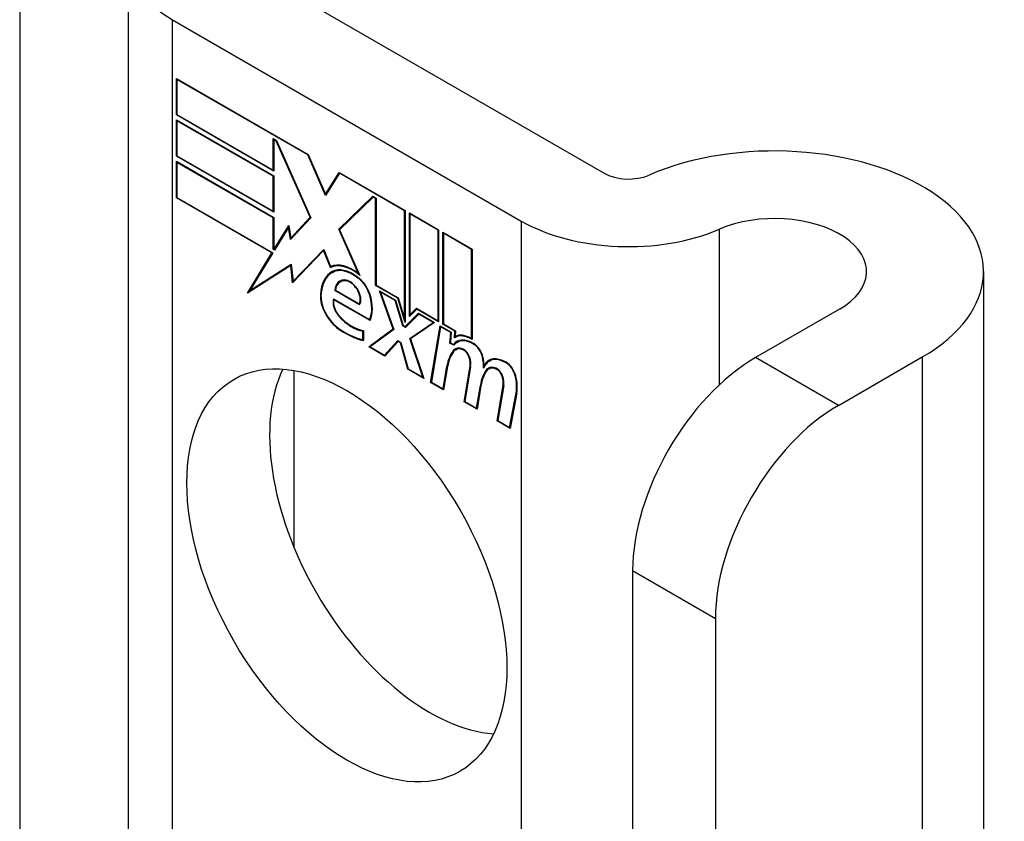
# Model space of a CAD drawing. Header units: inches. Extents: x 27 to 746, y 82 to 339.
# Tile 191 of 193: x 745.001 to 745.884, y 279.968 to 280.687. Entities that reach past the tile are written whole.
import ezdxf

# ---------------------------------------------------------------- set-up
doc = ezdxf.new("R2010")
doc.units = ezdxf.units.IN
doc.header["$MEASUREMENT"] = 0
doc.layers.add('Visible Edges(ANSI)', color=7, linetype='Continuous', lineweight=25)
doc.layers.add('Visible Tangent Edges(ANSI)', color=7, linetype='Continuous', lineweight=25)

msp = doc.modelspace()

# ---------------------------------------------------------------- linework, layer by layer
at = {"layer": 'Visible Edges(ANSI)'}
for p, q in [((745.09841, 280.74229), (745.09841, 279.74386)), ((745.21249, 280.72963), (745.52533, 280.54902)), ((745.13824, 280.68677), (745.45108, 280.50615)), ((745.14178, 280.60134), (745.14178, 280.6341)), ((745.14178, 280.6341), (745.26004, 280.56582)), ((745.14231, 280.63319), (745.14284, 280.63349)), ((745.14231, 280.63319), (745.14231, 280.60165)), ((745.25976, 280.56538), (745.14231, 280.63319)), ((745.14178, 280.60134), (745.14231, 280.60165)), ((745.22902, 280.55097), (745.14178, 280.60134)), ((745.14231, 280.60165), (745.22849, 280.55189)), ((745.14178, 280.56429), (745.14178, 280.59706)), ((745.14178, 280.59706), (745.22902, 280.54669)), ((745.14231, 280.59614), (745.14284, 280.59644)), ((745.14231, 280.59614), (745.14231, 280.5646)), ((745.22849, 280.54638), (745.14231, 280.59614)), ((745.22849, 280.55189), (745.22849, 280.58006)), ((745.22849, 280.58006), (745.23166, 280.57823)), ((745.22902, 280.57914), (745.22955, 280.57945)), ((745.23138, 280.57778), (745.22902, 280.57914)), ((745.22902, 280.57914), (745.22902, 280.55097)), ((745.23138, 280.57778), (745.23176, 280.578)), ((745.26163, 280.50949), (745.23138, 280.57778)), ((745.23166, 280.57823), (745.26228, 280.50911)), ((745.14178, 280.56429), (745.14231, 280.5646)), ((745.22902, 280.51393), (745.14178, 280.56429)), ((745.14178, 280.52694), (745.14178, 280.5597)), ((745.14178, 280.5597), (745.22902, 280.50933)), ((745.14231, 280.5646), (745.22849, 280.51484)), ((745.14231, 280.55878), (745.14284, 280.55909)), ((745.22849, 280.50903), (745.14231, 280.55878)), ((745.14231, 280.55878), (745.14231, 280.52725)), ((745.25976, 280.56538), (745.26014, 280.5656)), ((745.27566, 280.52896), (745.25976, 280.56538)), ((745.26004, 280.56582), (745.27561, 280.53018)), ((745.22849, 280.55189), (745.22902, 280.5522)), ((745.27561, 280.53018), (745.28788, 280.54975)), ((745.2882, 280.54895), (745.27566, 280.52896)), ((745.28788, 280.54975), (745.34702, 280.51561)), ((745.2882, 280.54895), (745.28873, 280.54926)), ((745.34648, 280.5153), (745.2882, 280.54895)), ((745.28855, 280.54937), (745.28833, 280.54903)), ((745.22849, 280.54638), (745.22902, 280.54669)), ((745.22849, 280.51484), (745.22849, 280.54638)), ((745.22902, 280.54669), (745.22902, 280.51393)), ((745.27561, 280.53018), (745.27689, 280.53092)), ((745.27671, 280.53063), (745.27664, 280.53078)), ((745.14178, 280.52694), (745.14231, 280.52725)), ((745.22749, 280.47745), (745.14178, 280.52694)), ((745.14231, 280.52725), (745.22837, 280.47756)), ((745.2875, 280.4987), (745.31809, 280.52833)), ((745.31836, 280.52756), (745.28815, 280.49831)), ((745.28891, 280.49952), (745.31845, 280.52812)), ((745.31809, 280.52833), (745.32103, 280.52663)), ((745.31836, 280.52756), (745.31889, 280.52787)), ((745.3205, 280.52633), (745.31836, 280.52756)), ((745.3205, 280.52633), (745.32103, 280.52663)), ((745.3205, 280.4484), (745.3205, 280.52633)), ((745.32103, 280.52663), (745.32103, 280.44871)), ((745.22849, 280.51484), (745.22902, 280.51515)), ((745.34648, 280.5153), (745.34702, 280.51561)), ((745.34648, 280.41838), (745.34648, 280.5153)), ((745.34702, 280.51561), (745.34702, 280.41506)), ((745.35073, 280.42039), (745.35073, 280.51347)), ((745.35073, 280.51347), (745.37698, 280.49831)), ((745.22849, 280.50903), (745.22902, 280.50933)), ((745.22849, 280.48086), (745.22849, 280.50903)), ((745.22902, 280.50933), (745.22902, 280.48116)), ((745.26228, 280.50911), (745.24399, 280.48951)), ((745.24427, 280.49088), (745.26163, 280.50949)), ((745.26217, 280.50936), (745.24568, 280.49169)), ((745.26163, 280.50949), (745.26201, 280.50971)), ((745.35126, 280.51255), (745.35179, 280.51285)), ((745.35126, 280.51255), (745.35126, 280.42196)), ((745.37645, 280.498), (745.35126, 280.51255)), ((745.22956, 280.48085), (745.24254, 280.50214)), ((745.24231, 280.50043), (745.22989, 280.48005)), ((745.24231, 280.50043), (745.24276, 280.50069)), ((745.24399, 280.48951), (745.24231, 280.50043)), ((745.24272, 280.50094), (745.24248, 280.50053)), ((745.24254, 280.50214), (745.24427, 280.49088)), ((745.2875, 280.4987), (745.28891, 280.49952)), ((745.30525, 280.45888), (745.2875, 280.4987)), ((745.28815, 280.49831), (745.30644, 280.45728)), ((745.28906, 280.49919), (745.28891, 280.49952)), ((745.37645, 280.498), (745.37698, 280.49831)), ((745.37645, 280.41671), (745.37645, 280.498)), ((745.37698, 280.49831), (745.37698, 280.41579)), ((745.38069, 280.41365), (745.38069, 280.49617)), ((745.38069, 280.49617), (745.40694, 280.48101)), ((745.38122, 280.49525), (745.38175, 280.49556)), ((745.24427, 280.49088), (745.24568, 280.49169)), ((745.24531, 280.49092), (745.24523, 280.49143)), ((745.38122, 280.49525), (745.38122, 280.41396)), ((745.40641, 280.48071), (745.38122, 280.49525)), ((745.22749, 280.47745), (745.22802, 280.47776)), ((745.22849, 280.48086), (745.22902, 280.48116)), ((745.22989, 280.48005), (745.22849, 280.48086)), ((745.22902, 280.48116), (745.22956, 280.48085)), ((745.22956, 280.48085), (745.23081, 280.48157)), ((745.23062, 280.48126), (745.23045, 280.48136)), ((745.27383, 280.47963), (745.24606, 280.45071)), ((745.2464, 280.45212), (745.27387, 280.48073)), ((745.24782, 280.45294), (745.27405, 280.48026)), ((745.27383, 280.47963), (745.27422, 280.47986)), ((745.27996, 280.4643), (745.27383, 280.47963)), ((745.27387, 280.48073), (745.28008, 280.46519)), ((745.40641, 280.48071), (745.40694, 280.48101)), ((745.40641, 280.4008), (745.40641, 280.48071)), ((745.40694, 280.48101), (745.40694, 280.39987)), ((745.20555, 280.44144), (745.22749, 280.47745)), ((745.22837, 280.47756), (745.20776, 280.44374)), ((745.2443, 280.46622), (745.20555, 280.44144)), ((745.20776, 280.44374), (745.24467, 280.46735)), ((745.20917, 280.44456), (745.24468, 280.46726)), ((745.2443, 280.46622), (745.24477, 280.46649)), ((745.24606, 280.45071), (745.2443, 280.46622)), ((745.24467, 280.46735), (745.2464, 280.45212)), ((745.27996, 280.4643), (745.28138, 280.46512)), ((745.28117, 280.46564), (745.28138, 280.46512)), ((745.28153, 280.45987), (745.28294, 280.46068)), ((745.86577, 280.46072), (745.86577, 278.41948)), ((745.2464, 280.45212), (745.24782, 280.45294)), ((745.24735, 280.45267), (745.24741, 280.45212)), ((745.28867, 280.45155), (745.29009, 280.45237)), ((745.30426, 280.45518), (745.30474, 280.45546)), ((745.30525, 280.45888), (745.30564, 280.4591)), ((745.20793, 280.44384), (745.20705, 280.4424)), ((745.20776, 280.44374), (745.20917, 280.44456)), ((745.28385, 280.44369), (745.28444, 280.44403)), ((745.30596, 280.43092), (745.28385, 280.44369)), ((745.28444, 280.44396), (745.30565, 280.43172)), ((745.3205, 280.4484), (745.32103, 280.44871)), ((745.34039, 280.43692), (745.3205, 280.4484)), ((745.32103, 280.44871), (745.34074, 280.43733)), ((745.33614, 280.40921), (745.32395, 280.4435)), ((745.32395, 280.4435), (745.33826, 280.43524)), ((745.32482, 280.44239), (745.32535, 280.44269)), ((745.32482, 280.44239), (745.33678, 280.40875)), ((745.33791, 280.43483), (745.32482, 280.44239)), ((745.28272, 280.43638), (745.31511, 280.41768)), ((745.28311, 280.43554), (745.28364, 280.43585)), ((745.31546, 280.41687), (745.28311, 280.43554)), ((745.33791, 280.43483), (745.33832, 280.43506)), ((745.34481, 280.41209), (745.33791, 280.43483)), ((745.33826, 280.43524), (745.34516, 280.4125)), ((745.34039, 280.43692), (745.34079, 280.43715)), ((745.34702, 280.41506), (745.34039, 280.43692)), ((745.34074, 280.43733), (745.34648, 280.41838)), ((745.30565, 280.43172), (745.30669, 280.43232)), ((745.30653, 280.43223), (745.30663, 280.43217)), ((745.35737, 280.42711), (745.35073, 280.42039)), ((745.35126, 280.42196), (745.3571, 280.42788)), ((745.35267, 280.42278), (745.35749, 280.42766)), ((745.3571, 280.42788), (745.37645, 280.41671)), ((745.35737, 280.42711), (745.3579, 280.42742)), ((745.37698, 280.41579), (745.35737, 280.42711)), ((745.7366, 280.42704), (745.6613, 280.38356)), ((745.31511, 280.41768), (745.31606, 280.41822)), ((745.316, 280.41819), (745.31603, 280.41817)), ((745.34648, 280.41838), (745.34702, 280.41868)), ((745.34702, 280.41143), (745.35882, 280.42337)), ((745.35909, 280.4226), (745.34729, 280.41066)), ((745.3592, 280.42315), (745.34843, 280.41225)), ((745.35126, 280.42196), (745.35267, 280.42278)), ((745.35214, 280.42248), (745.35214, 280.42182)), ((745.35882, 280.42337), (745.37327, 280.41503)), ((745.35909, 280.4226), (745.35962, 280.42291)), ((745.37206, 280.41511), (745.35909, 280.4226)), ((745.37645, 280.41671), (745.37698, 280.41702)), ((745.3091, 280.40739), (745.30963, 280.40769)), ((745.3091, 280.39956), (745.3091, 280.40739)), ((745.30963, 280.40799), (745.30963, 280.3988)), ((745.3144, 280.39329), (745.33614, 280.40921)), ((745.33678, 280.40875), (745.31557, 280.39322)), ((745.33658, 280.40931), (745.31581, 280.39411)), ((745.33614, 280.40921), (745.33654, 280.40944)), ((745.34481, 280.41209), (745.34534, 280.4124)), ((745.34729, 280.41066), (745.34481, 280.41209)), ((745.34516, 280.4125), (745.34702, 280.41143)), ((745.34702, 280.41143), (745.34843, 280.41225)), ((745.34831, 280.4117), (745.3479, 280.41194)), ((745.35115, 280.40084), (745.37206, 280.41511)), ((745.37327, 280.41503), (745.35179, 280.40036)), ((745.35257, 280.40165), (745.37267, 280.41538)), ((745.36982, 280.36129), (745.37833, 280.41211)), ((745.37877, 280.41124), (745.37045, 280.36154)), ((745.37206, 280.41511), (745.37259, 280.41542)), ((745.37833, 280.41211), (745.38838, 280.4063)), ((745.37877, 280.41124), (745.3793, 280.41154)), ((745.3878, 280.40602), (745.37877, 280.41124)), ((745.38069, 280.41365), (745.38122, 280.41396)), ((745.39156, 280.40737), (745.38069, 280.41365)), ((745.38122, 280.41396), (745.39214, 280.40765)), ((745.39109, 280.40137), (745.39156, 280.40737)), ((745.39156, 280.40737), (745.39209, 280.40768)), ((745.39214, 280.40765), (745.39174, 280.4026)), ((745.3091, 280.39956), (745.30963, 280.39986)), ((745.32844, 280.38579), (745.34037, 280.39881)), ((745.32985, 280.38661), (745.34081, 280.39856)), ((745.34037, 280.39881), (745.34314, 280.39721)), ((745.34065, 280.39803), (745.34118, 280.39834)), ((745.35115, 280.40084), (745.35257, 280.40165)), ((745.36288, 280.36591), (745.35115, 280.40084)), ((745.35179, 280.40036), (745.36372, 280.36481)), ((745.35278, 280.40104), (745.35257, 280.40165)), ((745.38706, 280.39665), (745.3878, 280.40602)), ((745.38838, 280.4063), (745.38764, 280.39693)), ((745.3878, 280.40602), (745.38833, 280.40633)), ((745.3915, 280.40162), (745.39291, 280.40244)), ((745.39256, 280.40296), (745.3925, 280.4022)), ((745.40641, 280.4008), (745.40694, 280.4011)), ((745.3144, 280.39329), (745.31581, 280.39411)), ((745.32872, 280.38502), (745.3144, 280.39329)), ((745.31557, 280.39322), (745.32844, 280.38579)), ((745.31581, 280.39411), (745.31635, 280.39379)), ((745.34065, 280.39803), (745.32872, 280.38502)), ((745.34277, 280.39681), (745.34065, 280.39803)), ((745.34277, 280.39681), (745.34318, 280.39705)), ((745.3494, 280.37308), (745.34277, 280.39681)), ((745.34314, 280.39721), (745.34977, 280.37348)), ((745.38706, 280.39665), (745.38764, 280.39699)), ((745.39049, 280.39467), (745.38706, 280.39665)), ((745.38764, 280.39693), (745.3902, 280.39545)), ((745.3902, 280.39545), (745.39162, 280.39627)), ((745.39145, 280.39575), (745.39109, 280.39596)), ((745.3923, 280.39067), (745.39371, 280.39149)), ((745.39345, 280.39727), (745.39486, 280.39809)), ((745.32844, 280.38579), (745.32985, 280.38661)), ((745.32932, 280.3863), (745.3297, 280.38609)), ((745.42234, 280.38042), (745.42376, 280.38124)), ((745.73554, 280.34069), (745.81085, 280.38417)), ((745.24705, 280.37207), (745.24705, 280.21384)), ((745.3494, 280.37308), (745.34993, 280.37339)), ((745.36372, 280.36481), (745.3494, 280.37308)), ((745.34977, 280.37348), (745.36288, 280.36591)), ((745.38104, 280.35543), (745.38447, 280.3759)), ((745.38499, 280.3755), (745.38149, 280.35456)), ((745.39978, 280.34399), (745.40516, 280.3761)), ((745.40568, 280.37569), (745.40041, 280.34424)), ((745.41781, 280.37675), (745.41913, 280.37751)), ((745.42002, 280.37279), (745.42143, 280.3736)), ((745.42199, 280.37353), (745.42341, 280.37434)), ((745.36288, 280.36591), (745.36327, 280.36614)), ((745.36982, 280.36129), (745.37047, 280.36167)), ((745.38149, 280.35456), (745.36982, 280.36129)), ((745.37045, 280.36154), (745.38104, 280.35543)), ((745.38104, 280.35543), (745.3817, 280.3558)), ((745.41101, 280.33813), (745.41443, 280.3586)), ((745.41496, 280.3582), (745.41145, 280.33726)), ((745.41443, 280.3586), (745.41508, 280.35897)), ((745.42947, 280.32685), (745.43485, 280.35896)), ((745.43537, 280.35855), (745.43011, 280.3271)), ((745.4407, 280.32098), (745.44651, 280.35212)), ((745.44703, 280.3517), (745.44114, 280.32011)), ((745.39978, 280.34399), (745.40044, 280.34437)), ((745.41145, 280.33726), (745.39978, 280.34399)), ((745.40041, 280.34424), (745.41101, 280.33813)), ((745.41101, 280.33813), (745.41166, 280.3385)), ((745.42947, 280.32685), (745.43013, 280.32723)), ((745.44114, 280.32011), (745.42947, 280.32685)), ((745.43011, 280.3271), (745.4407, 280.32098)), ((745.4407, 280.32098), (745.44138, 280.32137)), ((745.55099, 280.1925), (745.55099, 279.42662)), ((745.62523, 280.14963), (745.62523, 279.38376))]:
    msp.add_line(p, q, dxfattribs=at)
for centre, major_axis, start_param, end_param in [((745.23441, 280.74229), (-0.136, 0), 5.640144, 7.068583), ((745.67827, 280.46072), (0.1875, 0), 5.497787, 8.497023), ((745.54725, 280.56167), (0.031, 0), 3.926991, 5.35543), ((745.67827, 280.46072), (0.0825, 0), 5.497787, 8.497023), ((745.54725, 280.56167), (-0.136, 0), 0.785398, 2.213838), ((745.30604, 280.41742), (-0.02488, 0.0431), 6.268672, 7.008625), ((745.30604, 280.41742), (-0.02451, 0.04245), 6.268672, 7.008625), ((745.30745, 280.41824), (-0.02488, 0.0431), 0.028947, 0.295885), ((745.29992, 280.42822), (-0.02062, 0.03572), 5.272274, 6.251395), ((745.29992, 280.42822), (-0.021, 0.03637), 5.317289, 6.229324), ((745.30134, 280.42904), (-0.02063, 0.03572), 6.047724, 6.251395), ((745.29992, 280.42822), (-0.01868, 0.03235), 5.330385, 6.268672), ((745.29992, 280.42822), (-0.0183, 0.0317), 5.329545, 6.268672), ((745.30745, 280.41824), (-0.02451, 0.04245), 6.268672, 6.283185), ((745.30134, 280.42904), (-0.0183, 0.0317), 6.051884, 6.268672), ((745.29917, 280.43336), (-0.01087, 0.01884), 5.836026, 6.985262), ((745.29917, 280.43336), (-0.0105, 0.01819), 5.836026, 6.946368), ((745.30059, 280.43418), (-0.01088, 0.01884), 0.065067, 0.331662), ((745.30059, 280.43418), (-0.0105, 0.01819), 6.079217, 6.283185), ((745.29746, 280.43999), (0.00722, -0.0125), 1.678399, 2.694434), ((745.29746, 280.43999), (-0.00684, 0.01185), 4.819991, 5.836026), ((745.30317, 280.44096), (-0.00913, 0.01581), 4.343155, 5.413588), ((745.30317, 280.44096), (0.0095, -0.01646), 1.201563, 2.270327), ((745.29824, 280.44065), (0.00597, -0.01034), 0.287189, 1.678399), ((745.29824, 280.44065), (0.00634, -0.01099), 0.251695, 1.678399), ((745.28832, 280.42888), (-0.01233, 0.02136), 0.72544, 2.208898), ((745.28832, 280.42888), (0.01196, -0.02071), 3.867033, 5.35049), ((745.29125, 280.42807), (-0.00637, 0.01104), 0.453624, 1.914249), ((745.29125, 280.42807), (0.006, -0.01039), 3.639467, 5.055842), ((745.29266, 280.44166), (0.01725, -0.02988), 0.38335, 1.201563), ((745.29266, 280.44166), (0.01763, -0.03053), 0.369234, 1.201563), ((745.29922, 280.44292), (-0.01956, 0.03387), 1.914249, 2.72139), ((745.29922, 280.44292), (0.01918, -0.03322), 5.055842, 5.891549), ((745.29364, 280.46718), (-0.03795, 0.06572), 2.208898, 2.658734), ((745.29364, 280.46718), (0.03757, -0.06507), 5.35049, 5.792995), ((745.40807, 280.37194), (-0.015, 0.02598), 5.48867, 6.499805), ((745.40807, 280.37194), (-0.01463, 0.02533), 5.48867, 6.513784), ((745.4065, 280.37564), (-0.015, 0.02598), 5.47676, 6.310847), ((745.40949, 280.37276), (-0.015, 0.02598), 0.047158, 0.216619), ((745.4065, 280.37564), (-0.01537, 0.02663), 5.501665, 6.243634), ((745.40791, 280.37646), (-0.015, 0.02598), 6.059998, 6.283185), ((745.40949, 280.37276), (-0.01462, 0.02533), 6.06115, 6.283185), ((745.42547, 280.34389), (-0.02944, 0.05099), 0.219898, 0.610865), ((745.42547, 280.34389), (-0.02906, 0.05034), 0.219898, 0.610865), ((745.42688, 280.3447), (-0.02944, 0.05099), 0.219898, 0.291612), ((745.40017, 280.37703), (-0.00825, 0.01429), 5.603031, 6.503084), ((745.40017, 280.37703), (-0.00787, 0.01364), 5.603031, 6.503084), ((745.40158, 280.37785), (-0.00825, 0.01429), 0.085815, 0.219898), ((745.40158, 280.37785), (-0.00788, 0.01364), 6.100483, 6.283185), ((745.39956, 280.38408), (0.00412, -0.00714), 1.196548, 2.461438), ((745.39956, 280.38408), (-0.00375, 0.0065), 4.33814, 5.603031), ((745.40819, 280.38603), (-0.00596, 0.01032), 4.223571, 5.48867), ((745.40819, 280.38603), (0.00633, -0.01097), 1.081978, 2.347078), ((745.39445, 280.38446), (-0.00769, 0.01332), 3.752458, 4.33814), ((745.39445, 280.38446), (0.00806, -0.01396), 0.610865, 1.196548), ((745.39241, 280.38957), (-0.01763, 0.03053), 3.88819, 4.223571), ((745.39241, 280.38957), (0.018, -0.03118), 0.848525, 1.081978), ((745.43731, 280.35449), (-0.01497, 0.02593), 5.492181, 6.733718), ((745.43731, 280.35449), (-0.01535, 0.02658), 5.492181, 6.613939), ((745.43873, 280.35531), (-0.01535, 0.02658), 0.046088, 0.313087), ((745.43873, 280.35531), (-0.01497, 0.02593), 6.060079, 6.283185), ((745.6613, 280.25618), (-0.078, -0.1351), 3.926991, 5.497787), ((745.36891, 280.23108), (-0.1015, 0.1758), 0.374433, 2.76716), ((745.45553, 280.3272), (-0.02944, 0.05099), 0.236534, 0.625184), ((745.45553, 280.3272), (-0.02906, 0.05034), 0.236639, 0.625276), ((745.39382, 280.39038), (-0.01763, 0.03053), 3.959823, 3.971212), ((745.42987, 280.35989), (-0.00825, 0.01429), 5.604299, 6.503622), ((745.45695, 280.32802), (-0.02944, 0.05099), 0.236534, 0.291612), ((745.42987, 280.35989), (-0.00787, 0.01364), 5.604299, 6.503242), ((745.43128, 280.3607), (-0.00825, 0.01429), 0.085815, 0.220437), ((745.43128, 280.3607), (-0.00788, 0.01364), 6.100483, 6.283185), ((745.42925, 280.36694), (0.00412, -0.00714), 1.196401, 2.462706), ((745.42925, 280.36694), (-0.00375, 0.0065), 4.337994, 5.604299), ((745.43738, 280.3688), (-0.00619, 0.01072), 4.249437, 5.492181), ((745.43738, 280.3688), (0.00656, -0.01137), 1.107844, 2.350588), ((745.42414, 280.36732), (-0.00769, 0.01332), 3.752322, 4.337994), ((745.42414, 280.36732), (0.00806, -0.01396), 0.610998, 1.196401), ((745.42204, 280.37173), (-0.01763, 0.03053), 3.735005, 4.249437), ((745.42204, 280.37173), (0.018, -0.03118), 0.593412, 1.107844), ((745.73554, 280.21332), (0.078, 0.1351), 0.785398, 2.356194)]:
    msp.add_ellipse(centre, major_axis=major_axis, ratio=0.57735, start_param=start_param, end_param=end_param, dxfattribs=at)
msp.add_ellipse((745.29466, 280.18821), major_axis=(-0.1015, 0.1758), ratio=0.57735, dxfattribs=at)
at = {"layer": 'Visible Tangent Edges(ANSI)'}
for p, q in [((745.00121, 280.85161), (745.00121, 279.79997)), ((745.13824, 279.72086), (745.13824, 280.68677)), ((745.45108, 280.50615), (745.45108, 279.54024)), ((745.6288, 280.35914), (745.6288, 280.49884)), ((745.28189, 280.46007), (745.2833, 280.46089)), ((745.29425, 280.45238), (745.29503, 280.45284)), ((745.30353, 280.44519), (745.30391, 280.44541)), ((745.27091, 280.44014), (745.27148, 280.44046)), ((745.31498, 280.44017), (745.31538, 280.4404)), ((745.28739, 280.42088), (745.28779, 280.42111)), ((745.28576, 280.41044), (745.28623, 280.41071)), ((745.39032, 280.38994), (745.39173, 280.39075)), ((745.399, 280.3905), (745.39956, 280.39082)), ((745.40826, 280.39571), (745.40877, 280.39601)), ((745.40442, 280.38372), (745.40482, 280.38396)), ((745.41625, 280.38422), (745.41667, 280.38446)), ((745.73554, 280.34069), (745.6613, 280.38356)), ((745.81085, 280.38417), (745.81085, 278.34293)), ((745.38447, 280.3759), (745.38513, 280.37629)), ((745.40516, 280.3761), (745.40579, 280.37646)), ((745.42869, 280.37336), (745.42925, 280.37368)), ((745.43743, 280.37887), (745.43795, 280.37917)), ((745.43411, 280.36658), (745.43451, 280.36681)), ((745.44568, 280.36721), (745.4461, 280.36745)), ((745.43485, 280.35896), (745.43548, 280.35932)), ((745.44651, 280.35212), (745.44717, 280.3525)), ((745.55099, 280.1925), (745.62523, 280.14963))]:
    msp.add_line(p, q, dxfattribs=at)

doc.saveas('drawing.dxf')
